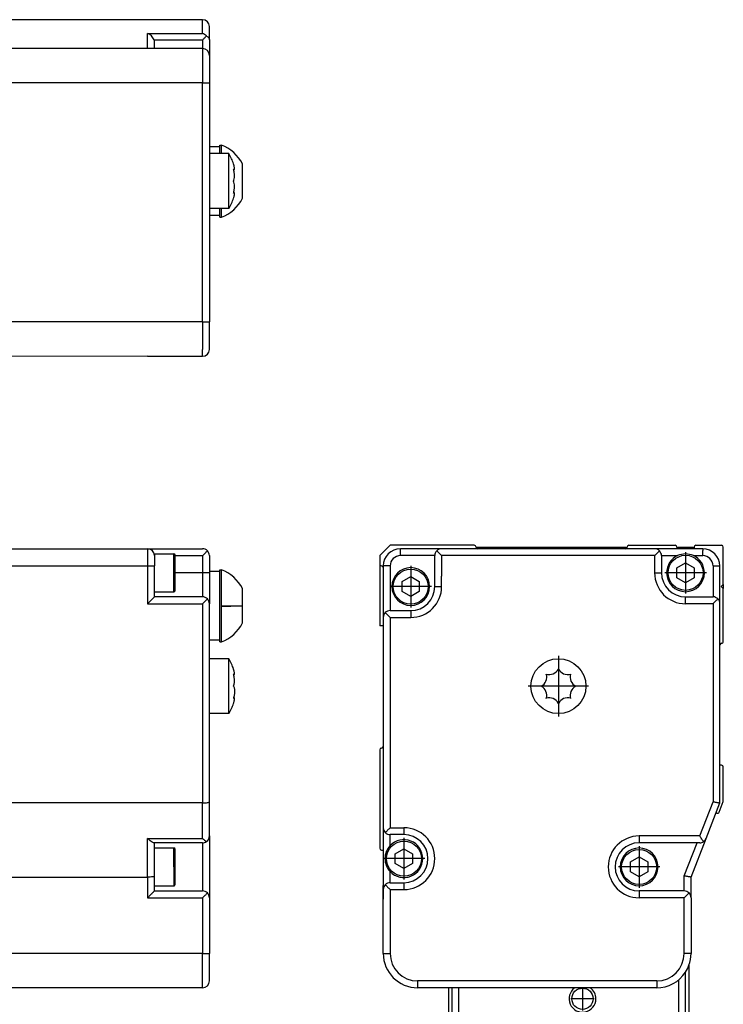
# Model space of a CAD drawing. Header units: inches. Extents: x -235 to 4616, y -109 to 485.
# Tile 30 of 30: x 4513 to 4616, y 188 to 332. Entities that reach past the tile are written whole.
import ezdxf

# ---------------------------------------------------------------- set-up
doc = ezdxf.new("R2010")
doc.units = ezdxf.units.IN
doc.linetypes.add('DOT_CENTER', pattern=[14, 12, -1, 0, -1])
doc.layers.add('1', color=7, linetype='Continuous')

# ---------------------------------------------------------------- blocks, each defined once
blk = doc.blocks.new('L-32_PERFIL__16', base_point=(796.37, 190.7))
at = {"color": 7, "linetype": 'Continuous'}
for p, q in [((4510.83, 254.6), (4531.83, 254.6)), ((4531.83, 254.6), (4531.83, 252.1)), ((4531.83, 254.6), (4539.83, 254.6)), ((4532.83, 253.85), (4532.83, 253.6)), ((4532.83, 253.85), (4535.63, 253.85)), ((4532.83, 253.6), (4532.83, 252.1)), ((4535.83, 251.1), (4535.83, 253.65)), ((4535.83, 253.6), (4539.83, 253.6)), ((4539.83, 253.6), (4539.83, 251.1)), ((4540.83, 253.6), (4540.83, 251.3)), ((4510.83, 252.1), (4531.83, 252.1)), ((4531.83, 252.1), (4531.83, 246.6)), ((4531.83, 252.1), (4532.83, 252.1)), ((4532.83, 248.35), (4532.83, 252.1)), ((4535.63, 248.35), (4535.63, 251.1)), ((4535.83, 248.55), (4535.83, 251.1)), ((4539.83, 251.1), (4535.83, 251.1)), ((4539.83, 251.1), (4539.83, 247.6)), ((4540.83, 251.3), (4540.83, 251.1)), ((4542.33, 251.3), (4540.83, 251.3)), ((4540.83, 251.1), (4540.83, 246.6)), ((4542.33, 251.3), (4542.33, 251.55)), ((4542.33, 251.55), (4542.58, 251.55)), ((4542.33, 241.3), (4542.33, 251.3)), ((4542.58, 246.3), (4542.58, 251.55)), ((4532.83, 247.6), (4532.83, 248.35)), ((4532.83, 248.35), (4535.63, 248.35)), ((4545.63, 246.3), (4545.63, 248.8)), ((4531.83, 246.6), (4539.83, 246.6)), ((4539.83, 247.6), (4532.83, 247.6)), ((4539.83, 246.6), (4539.83, 217.6)), ((4540.83, 241.3), (4540.83, 246.6)), ((4542.58, 246.3), (4545.63, 246.3)), ((4542.58, 241.05), (4542.58, 246.26)), ((4545.63, 246.28), (4545.63, 246.3)), ((4545.63, 243.8), (4545.63, 246.28)), ((4542.33, 241.3), (4540.83, 241.3)), ((4540.83, 238.6), (4540.83, 241.3)), ((4542.33, 241.05), (4542.33, 241.3)), ((4542.33, 241.05), (4542.58, 241.05)), ((4543.66, 238.6), (4540.83, 238.6)), ((4540.83, 230.6), (4540.83, 238.6)), ((4543.66, 230.6), (4543.66, 238.6)), ((4544.35, 236.3), (4544.43, 236.3)), ((4544.35, 232.9), (4544.43, 232.9)), ((4543.66, 230.6), (4540.83, 230.6)), ((4540.83, 217.79), (4540.83, 230.6)), ((4539.83, 217.6), (4510.83, 217.6)), ((4539.83, 212.44), (4539.83, 217.6)), ((4540.83, 212.8), (4540.83, 217.79)), ((4531.83, 206.8), (4531.83, 212.44)), ((4531.83, 212.44), (4539.83, 212.44)), ((4540.83, 212.8), (4540.83, 203.8)), ((4532.83, 211.8), (4532.76, 211.8)), ((4532.83, 211.05), (4532.83, 211.8)), ((4539.83, 211.8), (4532.83, 211.8)), ((4532.83, 206.99), (4532.83, 211.05)), ((4532.83, 211.05), (4535.63, 211.05)), ((4535.83, 208.3), (4535.83, 210.85)), ((4539.83, 211.8), (4539.83, 204.8)), ((4535.83, 205.75), (4535.83, 208.3)), ((4510.83, 206.8), (4531.83, 206.8)), ((4531.83, 206.8), (4531.83, 203.8)), ((4532.83, 205.55), (4532.83, 206.99)), ((4532.83, 204.8), (4532.83, 205.55)), ((4532.83, 205.55), (4535.63, 205.55)), ((4531.83, 203.8), (4539.83, 203.8)), ((4532.83, 204.8), (4539.83, 204.8)), ((4539.83, 203.8), (4539.83, 195.7)), ((4540.83, 203.8), (4540.83, 195.7)), ((4539.83, 195.7), (4489.43, 195.7)), ((4539.83, 195.7), (4540.83, 195.7)), ((4540.83, 191.7), (4540.83, 195.7)), ((4539.83, 190.7), (4489.43, 190.7))]:
    blk.add_line(p, q, dxfattribs=at)
for centre, radius, start, end in [((4531.83, 253.6), 1, 0, 90), ((4535.63, 253.65), 0.2, 0, 90), ((4539.83, 253.6), 1, 45, 90), ((4539.83, 253.6), 1, 360, 45), ((4540.61, 246.3), 5.61, 26.4789, 69.443), ((4535.63, 248.55), 0.2, 270, 0), ((4539.83, 246.6), 1, 45, 90), ((4539.83, 246.6), 1, 0, 45), ((4540.61, 246.3), 5.61, 290.557, 333.5211), ((4536.73, 234.6), 8, 18.21, 30), ((4536.73, 234.6), 8, 330, 341.79), ((4543.18, 215.95), 4.86, 226.3464, 234.9572), ((4539.83, 212.8), 1, 304.3747, 360), ((4535.63, 210.85), 0.2, 0, 90), ((4539.83, 212.8), 1, 270, 304.3747), ((4535.63, 205.74), 0.197, 269.0006, 0.9994), ((4539.83, 203.8), 1, 45, 90), ((4539.83, 203.8), 1, 0, 45), ((4539.83, 191.7), 1, 270, 0)]:
    blk.add_arc(centre, radius, start, end, dxfattribs=at)
for points, knots in [([(4535.63, 251.1), (4535.63, 251.27), (4535.63, 251.61), (4535.63, 252.11), (4535.63, 252.59), (4535.63, 253.02), (4535.63, 253.36), (4535.63, 253.6), (4535.63, 253.75), (4535.63, 253.82), (4535.63, 253.85)], [0, 0, 0, 0, 0.515255, 1.01226, 1.509776, 1.944544, 2.29763, 2.55, 2.652594, 2.75, 2.75, 2.75, 2.75]), ([(4539.83, 253.6), (4539.95, 253.72), (4540.19, 253.96), (4540.42, 254.19), (4540.53, 254.31)], [0, 0, 0, 0, 0.523121, 1, 1, 1, 1]), ([(4540.83, 251.1), (4540.82, 251.1), (4540.79, 251.1), (4540.74, 251.1), (4540.65, 251.1), (4540.52, 251.1), (4540.37, 251.1), (4540.2, 251.1), (4540.01, 251.1), (4539.89, 251.1), (4539.83, 251.1)], [0, 0, 0, 0, 0.035106, 0.070212, 0.164184, 0.292893, 0.450991, 0.631905, 0.812634, 1, 1, 1, 1]), ([(4531.83, 246.6), (4531.88, 246.65), (4531.99, 246.76), (4532.16, 246.93), (4532.31, 247.09), (4532.45, 247.22), (4532.58, 247.35), (4532.68, 247.45), (4532.77, 247.54), (4532.81, 247.58), (4532.83, 247.6)], [0, 0, 0, 0, 0.236399, 0.468857, 0.693274, 0.905549, 1.023906, 1.262263, 1.338239, 1.414215, 1.414215, 1.414215, 1.414215]), ([(4539.83, 246.6), (4539.95, 246.72), (4540.19, 246.96), (4540.42, 247.19), (4540.53, 247.31)], [0, 0, 0, 0, 0.523121, 1, 1, 1, 1]), ([(4542.58, 246.3), (4542.58, 246.3), (4542.58, 246.3), (4542.58, 246.29), (4542.58, 246.29), (4542.58, 246.28), (4542.58, 246.28), (4542.58, 246.27), (4542.58, 246.27), (4542.58, 246.26), (4542.58, 246.26)], [0, 0, 0, 0, 0.00128171, 0.01025368, 0.01153539, 0.02050734, 0.02178904, 0.03076093, 0.03204261, 0.04101437, 0.04101437, 0.04101437, 0.04101437]), ([(4542.58, 246.26), (4543.17, 246.26), (4544.19, 246.27), (4545.21, 246.28), (4545.63, 246.28)], [0, 0, 0, 0, 1.78584, 3.050087, 3.050087, 3.050087, 3.050087]), ([(4544.43, 236.3), (4544.45, 236.31), (4544.49, 236.33), (4544.48, 236.45), (4544.47, 236.6), (4544.41, 236.83), (4544.36, 237), (4544.33, 237.1)], [0, 0, 0, 0, 0.0482128, 0.134226, 0.3004487, 0.5367905, 0.8380713, 0.8380713, 0.8380713, 0.8380713]), ([(4544.43, 236.3), (4544.42, 236.3), (4544.37, 236.32), (4544.35, 236.35), (4544.33, 236.37)], [0, 0, 0, 0, 0.0480552, 0.1256257, 0.1256257, 0.1256257, 0.1256257]), ([(4544.33, 234.6), (4544.37, 234.7), (4544.47, 234.94), (4544.49, 235.37), (4544.46, 235.86), (4544.37, 236.19), (4544.33, 236.37)], [0, 0, 0, 0, 0.341208, 0.774439, 1.273913, 1.804593, 1.804593, 1.804593, 1.804593]), ([(4544.33, 234.6), (4544.36, 234.53), (4544.43, 234.41), (4544.46, 234.21), (4544.48, 234.03), (4544.48, 233.84), (4544.48, 233.65), (4544.46, 233.44), (4544.42, 233.18), (4544.37, 233), (4544.35, 232.9)], [0, 0, 0, 0, 0.225059, 0.416595, 0.59646, 0.7765, 0.965454, 1.179498, 1.413626, 1.738328, 1.738328, 1.738328, 1.738328]), ([(4544.43, 232.9), (4544.42, 232.9), (4544.38, 232.89), (4544.35, 232.85), (4544.33, 232.83)], [0, 0, 0, 0, 0.0392211, 0.1281698, 0.1281698, 0.1281698, 0.1281698]), ([(4544.33, 232.1), (4544.35, 232.16), (4544.38, 232.27), (4544.42, 232.41), (4544.45, 232.53), (4544.47, 232.63), (4544.48, 232.73), (4544.5, 232.84), (4544.45, 232.88), (4544.43, 232.9)], [0, 0, 0, 0, 0.2026884, 0.3428272, 0.4437705, 0.5487357, 0.6510544, 0.775244, 0.835168, 0.835168, 0.835168, 0.835168]), ([(4544.35, 232.9), (4544.34, 232.89), (4544.34, 232.86), (4544.33, 232.84), (4544.33, 232.83)], [0, 0, 0, 0, 0.03406356, 0.06939318, 0.06939318, 0.06939318, 0.06939318]), ([(4539.83, 217.6), (4539.96, 217.6), (4540.2, 217.6), (4540.5, 217.65), (4540.73, 217.68), (4540.8, 217.76), (4540.83, 217.79)], [0, 0, 0, 0, 0.386621, 0.712904, 0.935163, 1.03894, 1.03894, 1.03894, 1.03894]), ([(4532.76, 211.8), (4532.7, 211.81), (4532.56, 211.85), (4532.33, 212.01), (4532.08, 212.2), (4531.91, 212.36), (4531.83, 212.44)], [0, 0, 0, 0, 0.177392, 0.455207, 0.796134, 1.140149, 1.140149, 1.140149, 1.140149]), ([(4535.63, 208.3), (4535.63, 208.47), (4535.63, 208.81), (4535.63, 209.31), (4535.63, 209.79), (4535.63, 210.22), (4535.63, 210.56), (4535.63, 210.8), (4535.63, 210.95), (4535.63, 211.02), (4535.63, 211.05)], [0, 0, 0, 0, 0.515255, 1.01226, 1.509776, 1.944544, 2.29763, 2.55, 2.652594, 2.75, 2.75, 2.75, 2.75]), ([(4535.63, 208.3), (4535.63, 208.13), (4535.63, 207.79), (4535.63, 207.29), (4535.63, 206.81), (4535.63, 206.38), (4535.63, 206.03), (4535.63, 205.8), (4535.63, 205.64), (4535.63, 205.58), (4535.63, 205.55)], [0, 0, 0, 0, 0.515255, 1.01226, 1.509776, 1.944544, 2.298494, 2.556918, 2.653459, 2.75, 2.75, 2.75, 2.75]), ([(4532.83, 206.99), (4532.8, 206.96), (4532.73, 206.88), (4532.5, 206.85), (4532.2, 206.8), (4531.96, 206.8), (4531.83, 206.8)], [0, 0, 0, 0, 0.103743, 0.325918, 0.652242, 1.038942, 1.038942, 1.038942, 1.038942]), ([(4531.83, 203.8), (4531.88, 203.85), (4531.99, 203.96), (4532.16, 204.13), (4532.31, 204.29), (4532.45, 204.42), (4532.58, 204.55), (4532.68, 204.65), (4532.77, 204.74), (4532.81, 204.78), (4532.83, 204.8)], [0, 0, 0, 0, 0.236399, 0.468857, 0.693274, 0.905549, 1.023906, 1.262263, 1.338239, 1.414215, 1.414215, 1.414215, 1.414215]), ([(4539.83, 203.8), (4539.95, 203.92), (4540.19, 204.16), (4540.42, 204.39), (4540.53, 204.51)], [0, 0, 0, 0, 0.523121, 1, 1, 1, 1]), ([(4539.83, 190.7), (4539.83, 190.76), (4539.83, 190.87), (4539.83, 191.15), (4539.83, 191.58), (4539.83, 192.21), (4539.83, 192.99), (4539.83, 193.86), (4539.83, 194.77), (4539.83, 195.39), (4539.83, 195.7)], [0, 0, 0, 0, 0.175529, 0.351058, 0.820919, 1.464466, 2.254953, 3.159526, 4.063172, 5, 5, 5, 5])]:
    blk.add_open_spline(points, degree=3, knots=knots, dxfattribs=at)
blk = doc.blocks.new('L-32__19', base_point=(796.37, 168.65))
blk.add_blockref('L-32_PERFIL__16', (796.37, 190.7))
blk = doc.blocks.new('A2', base_point=(1171, 212))
blk.add_blockref('L-32__19', (796.37, 168.65))
blk = doc.blocks.new('L-32_CABEZA_1__26', base_point=(4575.63, 169.15))
at = {"color": 7, "linetype": 'Continuous'}
for p, q in [((4610.63, 193.98), (4610.63, 187.35)), ((4610.13, 183.5), (4610.13, 192.98)), ((4575.63, 190.7), (4575.63, 187.35)), ((4576.13, 190.7), (4576.13, 183.5)), ((4577.13, 183.5), (4577.13, 190.7)), ((4609.13, 191.85), (4609.13, 183.5)), ((4575.63, 187.35), (4575.63, 187.1)), ((4575.63, 187.1), (4575.63, 178.7)), ((4610.63, 187.35), (4610.63, 187.1)), ((4610.63, 187.1), (4610.63, 178.7)), ((4576.13, 183.5), (4576.13, 183.25)), ((4610.13, 183.25), (4610.13, 183.5)), ((4575.88, 183), (4575.88, 183.25)), ((4575.88, 182.75), (4575.88, 183)), ((4575.88, 178.7), (4575.88, 182.75)), ((4576.88, 183.25), (4576.88, 169.4)), ((4609.38, 169.4), (4609.38, 183.25)), ((4610.38, 183.25), (4610.38, 183)), ((4610.38, 183), (4610.38, 182.75)), ((4610.38, 182.75), (4610.38, 178.7)), ((4575.88, 178.45), (4575.88, 178.7)), ((4575.88, 169.8), (4575.88, 178.45)), ((4610.38, 178.7), (4610.38, 178.45)), ((4610.38, 178.45), (4610.38, 169.8)), ((4575.88, 169.55), (4575.88, 169.8)), ((4575.88, 169.4), (4575.88, 169.55)), ((4582.28, 169.15), (4582.8, 169.15)), ((4582.8, 169.15), (4583.98, 169.15)), ((4583.98, 169.15), (4585.28, 169.15)), ((4585.28, 169.15), (4588.28, 169.15)), ((4588.28, 169.15), (4589.98, 169.15)), ((4596.28, 169.15), (4597.98, 169.15)), ((4597.98, 169.15), (4599.28, 169.15)), ((4599.28, 169.15), (4602.28, 169.15)), ((4602.28, 169.15), (4603.46, 169.15)), ((4603.46, 169.15), (4603.98, 169.15)), ((4610.38, 169.8), (4610.38, 169.55)), ((4610.38, 169.55), (4610.38, 169.4))]:
    blk.add_line(p, q, dxfattribs=at)
blk = doc.blocks.new('L-32_CABEZA__27', base_point=(4575.63, 168.65))
at = {"color": 7, "linetype": 'Continuous'}
for p, q in [((4610.63, 193.98), (4610.63, 187.35)), ((4610.13, 183.5), (4610.13, 192.98)), ((4575.63, 190.7), (4575.63, 187.35)), ((4576.13, 190.7), (4576.13, 183.5)), ((4577.13, 183.5), (4577.13, 190.7)), ((4609.13, 191.85), (4609.13, 183.5)), ((4575.63, 187.35), (4575.63, 187.1)), ((4575.63, 187.1), (4575.63, 178.7)), ((4610.63, 187.35), (4610.63, 187.1)), ((4610.63, 187.1), (4610.63, 178.7)), ((4576.13, 183.5), (4576.13, 183.25)), ((4577.13, 183.25), (4577.13, 183.5)), ((4609.13, 183.5), (4609.13, 183.25)), ((4610.13, 183.25), (4610.13, 183.5)), ((4575.88, 183), (4575.88, 183.25)), ((4575.88, 183.25), (4576.13, 183.25)), ((4575.88, 182.75), (4575.88, 183)), ((4575.88, 178.7), (4575.88, 182.75)), ((4576.13, 183.25), (4576.88, 183.25)), ((4576.88, 183.25), (4576.88, 169.4)), ((4576.88, 183.25), (4577.13, 183.25)), ((4577.13, 183.25), (4609.13, 183.25)), ((4609.13, 183.25), (4609.38, 183.25)), ((4609.38, 169.4), (4609.38, 183.25)), ((4609.38, 183.25), (4610.13, 183.25)), ((4610.13, 183.25), (4610.38, 183.25)), ((4610.38, 183.25), (4610.38, 183)), ((4610.38, 183), (4610.38, 182.75)), ((4610.38, 182.75), (4610.38, 178.7)), ((4575.63, 178.7), (4575.63, 178.45)), ((4575.88, 178.45), (4575.63, 178.45)), ((4575.88, 178.45), (4575.88, 178.7)), ((4575.88, 169.8), (4575.88, 178.45)), ((4610.38, 178.7), (4610.38, 178.45)), ((4610.38, 178.45), (4610.38, 169.8)), ((4610.63, 178.45), (4610.38, 178.45)), ((4610.63, 178.7), (4610.63, 178.45)), ((4575.88, 169.55), (4575.88, 169.8)), ((4575.88, 169.4), (4575.88, 169.55)), ((4575.88, 169.15), (4575.88, 169.4)), ((4576.38, 168.65), (4575.88, 169.15)), ((4576.38, 168.65), (4576.88, 169.15)), ((4576.88, 169.4), (4576.88, 169.15)), ((4576.88, 169.15), (4582.28, 169.15)), ((4582.28, 169.15), (4582.8, 169.15)), ((4582.8, 169.15), (4583.98, 169.15)), ((4583.98, 169.15), (4585.28, 169.15)), ((4585.28, 169.15), (4588.28, 169.15)), ((4588.28, 169.15), (4589.98, 169.15)), ((4589.98, 169.15), (4596.28, 169.15)), ((4596.28, 169.15), (4597.98, 169.15)), ((4597.98, 169.15), (4599.28, 169.15)), ((4599.28, 169.15), (4602.28, 169.15)), ((4602.28, 169.15), (4603.46, 169.15)), ((4603.46, 169.15), (4603.98, 169.15)), ((4603.98, 169.15), (4609.38, 169.15)), ((4609.38, 169.15), (4609.38, 169.4)), ((4609.38, 169.15), (4609.88, 168.65)), ((4609.88, 168.65), (4610.38, 169.15)), ((4610.38, 169.8), (4610.38, 169.55)), ((4610.38, 169.55), (4610.38, 169.4)), ((4610.38, 169.4), (4610.38, 169.15)), ((4609.88, 168.65), (4576.38, 168.65))]:
    blk.add_line(p, q, dxfattribs=at)
blk.add_circle((4595.13, 189.1), 1.55, dxfattribs=at)
for start, end in [(125.0636, 360), (360, 54.9364)]:
    blk.add_arc((4595.13, 189.1), 1.95, start, end, dxfattribs=at)
at = {"layer": '1', "color": 2, "linetype": 'DOT_CENTER'}
for p, q in [((4595.13, 190.81), (4595.13, 187.4)), ((4596.84, 189.1), (4593.43, 189.1))]:
    blk.add_line(p, q, dxfattribs=at)
blk = doc.blocks.new('L-32_PERFIL__28', base_point=(4565.63, 190.7))
at = {"color": 7, "linetype": 'Continuous'}
for p, q in [((4567.13, 255.1), (4565.63, 253.6)), ((4579.38, 255.1), (4567.13, 255.1)), ((4601.88, 255.1), (4608.63, 255.1)), ((4611.63, 255.1), (4615.38, 255.1)), ((4574.63, 254.6), (4568.63, 254.6)), ((4579.88, 254.6), (4574.63, 254.6)), ((4601.63, 254.8), (4579.64, 254.8)), ((4601.38, 254.6), (4579.88, 254.6)), ((4605.63, 254.6), (4601.38, 254.6)), ((4612.63, 254.6), (4605.63, 254.6)), ((4608.88, 254.85), (4608.88, 254.8)), ((4608.88, 254.8), (4608.88, 254.6)), ((4611.38, 254.8), (4608.88, 254.8)), ((4611.38, 254.85), (4611.38, 254.8)), ((4611.38, 254.8), (4611.38, 254.6)), ((4612.63, 254.6), (4612.63, 254.35)), ((4612.63, 253.6), (4612.63, 254.35)), ((4615.63, 249.4), (4615.63, 254.85)), ((4565.63, 253.6), (4565.63, 252.35)), ((4565.63, 252.35), (4565.63, 243.4)), ((4573.63, 253.6), (4568.63, 253.6)), ((4573.63, 249.1), (4573.63, 253.6)), ((4574.63, 253.6), (4574.63, 250.6)), ((4605.63, 253.6), (4574.63, 253.6)), ((4605.63, 253.6), (4605.63, 251.1)), ((4606.63, 253.6), (4608.99, 253.6)), ((4606.63, 253.6), (4606.64, 253.56)), ((4606.64, 253.56), (4606.63, 251.1)), ((4608.88, 251.82), (4610.13, 252.54)), ((4610.13, 252.54), (4611.38, 251.82)), ((4611.28, 253.6), (4612.63, 253.6)), ((4566.13, 252.1), (4566.13, 251.85)), ((4566.13, 251.85), (4566.13, 250.6)), ((4567.13, 252.1), (4567.13, 245.6)), ((4608.88, 251.7), (4608.88, 251.82)), ((4608.88, 250.38), (4608.88, 251.7)), ((4611.38, 251.82), (4611.38, 250.38)), ((4614.13, 252.1), (4614.13, 250.1)), ((4615.13, 246.6), (4615.13, 252.1)), ((4566.13, 250.6), (4566.13, 247.6)), ((4568.88, 249.82), (4570.13, 250.54)), ((4568.88, 248.38), (4568.88, 249.82)), ((4570.13, 250.54), (4571.38, 249.82)), ((4571.38, 249.82), (4571.38, 248.38)), ((4574.63, 249.1), (4574.63, 250.6)), ((4610.13, 249.66), (4608.88, 250.38)), ((4611.38, 250.38), (4610.13, 249.66)), ((4614.13, 250.1), (4614.13, 247.6)), ((4615.33, 249.1), (4615.63, 249.4)), ((4615.63, 249.4), (4615.63, 248.8)), ((4570.13, 247.66), (4568.88, 248.38)), ((4571.38, 248.38), (4570.13, 247.66)), ((4573.63, 249.1), (4574.53, 249.1)), ((4574.53, 249.1), (4574.63, 249.1)), ((4615.33, 249.1), (4615.63, 248.8)), ((4615.63, 241.1), (4615.63, 248.8)), ((4566.13, 247.6), (4566.13, 244.6)), ((4610.13, 246.6), (4610.13, 247.6)), ((4610.13, 247.6), (4614.13, 247.6)), ((4614.13, 246.6), (4610.13, 246.6)), ((4614.13, 246.6), (4614.13, 242.1)), ((4615.13, 240.6), (4615.13, 246.6)), ((4567.13, 245.6), (4570.13, 245.6)), ((4570.13, 245.6), (4570.13, 244.6)), ((4566.13, 244.6), (4566.13, 243.4)), ((4567.13, 244.6), (4567.13, 214)), ((4567.13, 244.6), (4570.13, 244.6)), ((4566.13, 243.4), (4565.63, 243.4)), ((4566.13, 243.4), (4566.13, 242.6)), ((4566.13, 242.6), (4566.13, 225.85)), ((4614.13, 242.1), (4614.13, 217.79)), ((4615.13, 223.1), (4615.13, 240.6)), ((4565.63, 225.35), (4565.63, 211)), ((4566.13, 225.85), (4566.13, 214)), ((4615.38, 223.1), (4615.13, 223.1)), ((4615.13, 217.6), (4615.13, 223.1)), ((4615.63, 217.9), (4615.63, 222.85)), ((4612.19, 212.8), (4614.13, 217.79)), ((4613.13, 212.44), (4615.13, 217.6)), ((4615.01, 216.26), (4615.61, 217.81)), ((4566.13, 214), (4566.13, 210.75)), ((4567.13, 214), (4569.13, 214)), ((4569.13, 214), (4569.13, 213)), ((4567.13, 211.38), (4567.13, 213)), ((4569.13, 213), (4567.13, 213)), ((4612.19, 212.8), (4603.38, 212.8)), ((4610.93, 206.8), (4613.13, 212.44)), ((4565.88, 210.75), (4566.13, 210.75)), ((4566.13, 210.75), (4566.13, 205.6)), ((4567.88, 210.22), (4569.13, 210.94)), ((4569.13, 210.94), (4570.38, 210.22)), ((4611.81, 211.8), (4603.38, 211.8)), ((4609.93, 206.99), (4611.81, 211.8)), ((4612.19, 211.8), (4611.81, 211.8)), ((4567.88, 208.77), (4567.88, 210.22)), ((4570.38, 210.22), (4570.38, 208.77)), ((4602.13, 209.02), (4603.38, 209.74)), ((4603.38, 209.74), (4604.63, 209.02)), ((4569.13, 208.05), (4567.88, 208.77)), ((4570.38, 208.77), (4569.13, 208.05)), ((4602.13, 207.58), (4602.13, 209.02)), ((4604.63, 209.02), (4604.63, 207.58)), ((4567.13, 206), (4567.13, 207.61)), ((4603.38, 206.86), (4602.13, 207.58)), ((4604.63, 207.58), (4603.38, 206.86)), ((4609.93, 204.8), (4609.93, 206.99)), ((4610.93, 203.8), (4610.93, 206.8)), ((4566.1, 203.62), (4566.1, 205.6)), ((4566.1, 205.6), (4566.13, 205.6)), ((4566.13, 205.6), (4566.13, 205)), ((4566.13, 205), (4566.13, 203.62)), ((4567.13, 206), (4569.13, 206)), ((4567.13, 205), (4567.13, 195.7)), ((4567.13, 205), (4569.13, 205)), ((4569.13, 206), (4569.13, 205)), ((4566.13, 203.62), (4566.1, 203.62)), ((4566.13, 203.62), (4566.13, 203.6)), ((4566.13, 195.7), (4566.13, 203.6)), ((4609.93, 204.8), (4603.38, 204.8)), ((4609.93, 203.8), (4603.38, 203.8)), ((4609.93, 195.7), (4609.93, 203.8)), ((4610.93, 203.8), (4610.93, 195.7)), ((4605.93, 191.7), (4571.13, 191.7)), ((4575.63, 190.7), (4571.13, 190.7)), ((4576.13, 190.7), (4575.63, 190.7)), ((4605.93, 190.7), (4576.13, 190.7))]:
    blk.add_line(p, q, dxfattribs=at)
for centre, radius in [((4610.13, 251.1), 2.55), ((4570.13, 249.1), 2.55), ((4591.63, 234.6), 4), ((4569.13, 209.5), 2.55), ((4603.38, 208.3), 2.55)]:
    blk.add_circle(centre, radius, dxfattribs=at)
for centre, radius, start, end in [((4579.38, 254.85), 0.25, 0, 90), ((4601.88, 254.85), 0.25, 90, 180), ((4608.63, 254.85), 0.25, 360, 90), ((4611.63, 254.85), 0.25, 90, 180), ((4615.38, 254.85), 0.25, 0, 90), ((4568.63, 252.1), 2.5, 90.0049, 179.9679), ((4574.63, 253.6), 1, 135, 180), ((4574.63, 253.6), 1, 90, 135), ((4579.88, 254.85), 0.25, 180, 192.2282), ((4579.88, 254.85), 0.25, 192.2282, 270), ((4601.38, 254.85), 0.25, 270, 360), ((4605.63, 253.6), 1, 45, 90), ((4605.63, 253.6), 1, 0, 45), ((4610.13, 251.1), 2.75, 65.38, 114.62), ((4612.63, 252.1), 2.5, 360, 90), ((4565.88, 252.35), 0.25, 180, 270), ((4568.63, 252.1), 1.5, 90.0309, 179.9691), ((4610.13, 251.1), 2.75, 114.62, 180), ((4610.13, 251.1), 2.75, 0, 65.38), ((4612.63, 252.1), 1.5, 0, 90), ((4565.88, 251.85), 0.25, 0, 90), ((4570.13, 249.1), 2.75, 0, 180), ((4610.13, 251.1), 4.5, 180, 270), ((4610.13, 251.1), 3.5, 180, 270), ((4610.13, 251.1), 2.75, 180, 0), ((4570.13, 249.1), 2.75, 180, 0), ((4570.13, 249.1), 4.5, 270, 0), ((4570.13, 249.1), 3.5, 270, 0), ((4614.13, 246.6), 1, 45, 90), ((4614.13, 246.6), 1, 0, 45), ((4567.13, 244.6), 1, 135, 180), ((4567.13, 244.6), 1, 90, 135), ((4615.38, 240.6), 0.25, 90, 180), ((4615.38, 241.1), 0.25, 270, 0.0001), ((4590.31, 237.8), 1.5, 252.8716, 332.1284), ((4592.96, 237.8), 1.5, 207.8716, 287.1284), ((4588.43, 235.92), 1.5, 297.8716, 17.1284), ((4594.84, 235.92), 1.5, 162.8716, 242.1284), ((4588.43, 233.27), 1.5, 342.8716, 62.1284), ((4594.84, 233.27), 1.5, 117.8716, 197.1284), ((4590.31, 231.4), 1.5, 27.8716, 107.1284), ((4592.96, 231.4), 1.5, 72.8716, 152.1284), ((4565.88, 225.35), 0.25, 90, 180), ((4565.88, 225.85), 0.25, 270, 0), ((4615.38, 222.85), 0.25, 0, 90), ((4615.38, 217.9), 0.25, 338.6933, 0), ((4614.59, 215.88), 0.25, 68.3115, 96.4417), ((4614.78, 216.35), 0.25, 248.3115, 338.6933), ((4567.13, 214), 1, 180, 225), ((4569.13, 209.5), 4.5, 270, 90), ((4567.13, 214), 1, 225, 270), ((4569.13, 209.5), 2.75, 0, 136.6582), ((4569.13, 209.5), 3.5, 270, 90), ((4603.38, 208.3), 4.5, 90, 270), ((4612.19, 212.8), 1, 304.3747, 338.7495), ((4565.88, 211), 0.25, 180, 270), ((4569.13, 209.5), 2.75, 136.6582, 180), ((4603.38, 208.3), 3.5, 90, 270), ((4603.38, 208.3), 2.75, 0, 180), ((4612.19, 212.8), 1, 270, 304.3747), ((4569.13, 209.5), 2.75, 180, 223.3418), ((4569.13, 209.5), 2.75, 223.3418, 0), ((4603.38, 208.3), 2.75, 180, 0), ((4567.13, 205), 1, 135, 180), ((4567.13, 205), 1, 90, 135), ((4609.93, 203.8), 1, 45, 90), ((4609.93, 203.8), 1, 0, 45), ((4571.13, 195.7), 5, 180, 270), ((4571.13, 195.7), 4, 180, 270), ((4605.93, 195.7), 4, 270, 0), ((4605.93, 195.7), 5, 339.9322, 360), ((4605.93, 195.7), 5, 327.0649, 339.9322), ((4605.93, 195.7), 5, 270, 327.0649)]:
    blk.add_arc(centre, radius, start, end, dxfattribs=at)
for points, knots in [([(4568.63, 253.6), (4568.63, 253.66), (4568.63, 253.78), (4568.63, 253.97), (4568.63, 254.14), (4568.63, 254.3), (4568.63, 254.42), (4568.63, 254.51), (4568.63, 254.56), (4568.63, 254.59), (4568.63, 254.6)], [0, 0, 0, 0, 0.1873655, 0.3680947, 0.5490094, 0.7071068, 0.8358161, 0.9297883, 0.9648942, 1, 1, 1, 1]), ([(4574.63, 253.6), (4574.51, 253.72), (4574.27, 253.96), (4574.04, 254.19), (4573.93, 254.31)], [0, 0, 0, 0, 0.523121, 1, 1, 1, 1]), ([(4606.34, 254.31), (4606.23, 254.19), (4605.99, 253.96), (4605.76, 253.72), (4605.63, 253.6)], [0, 0, 0, 0, 0.476879, 1, 1, 1, 1]), ([(4567.13, 252.1), (4567.07, 252.1), (4566.95, 252.1), (4566.77, 252.1), (4566.59, 252.1), (4566.44, 252.1), (4566.31, 252.1), (4566.22, 252.1), (4566.17, 252.1), (4566.14, 252.1), (4566.13, 252.1)], [0, 0, 0, 0, 0.187366, 0.368095, 0.549009, 0.707107, 0.835816, 0.929788, 0.965043, 1.001188, 1.001188, 1.001188, 1.001188]), ([(4605.63, 251.1), (4605.7, 251.1), (4605.82, 251.1), (4606, 251.1), (4606.18, 251.1), (4606.33, 251.1), (4606.46, 251.1), (4606.54, 251.1), (4606.6, 251.1), (4606.62, 251.1), (4606.63, 251.1)], [0, 0, 0, 0, 0.187366, 0.368095, 0.549009, 0.707107, 0.835816, 0.929788, 0.964894, 1, 1, 1, 1]), ([(4614.13, 252.1), (4614.2, 252.1), (4614.32, 252.1), (4614.5, 252.1), (4614.68, 252.1), (4614.83, 252.1), (4614.96, 252.1), (4615.04, 252.1), (4615.1, 252.1), (4615.12, 252.1), (4615.13, 252.1)], [0, 0, 0, 0, 0.187366, 0.368095, 0.549009, 0.707107, 0.835816, 0.929788, 0.964894, 1, 1, 1, 1]), ([(4614.84, 247.31), (4614.73, 247.19), (4614.49, 246.96), (4614.26, 246.72), (4614.13, 246.6)], [0, 0, 0, 0, 0.476879, 1, 1, 1, 1]), ([(4566.43, 245.31), (4566.54, 245.19), (4566.77, 244.96), (4567.01, 244.72), (4567.13, 244.6)], [0, 0, 0, 0, 0.476879, 1, 1, 1, 1]), ([(4614.13, 217.79), (4614.2, 217.77), (4614.33, 217.75), (4614.51, 217.72), (4614.68, 217.69), (4614.82, 217.66), (4614.94, 217.64), (4615.02, 217.62), (4615.09, 217.61), (4615.12, 217.6), (4615.13, 217.6)], [0, 0, 0, 0, 0.196972, 0.386249, 0.561235, 0.715332, 0.802831, 0.937119, 0.977285, 1.017452, 1.017452, 1.017452, 1.017452]), ([(4567.13, 214), (4567.01, 213.87), (4566.77, 213.64), (4566.54, 213.4), (4566.43, 213.29)], [0, 0, 0, 0, 0.523121, 1, 1, 1, 1]), ([(4603.38, 212.8), (4603.38, 212.74), (4603.38, 212.61), (4603.38, 212.43), (4603.38, 212.26), (4603.38, 212.1), (4603.38, 211.97), (4603.38, 211.89), (4603.38, 211.83), (4603.38, 211.81), (4603.38, 211.8)], [0, 0, 0, 0, 0.187366, 0.368095, 0.549009, 0.707107, 0.835816, 0.929788, 0.964894, 1, 1, 1, 1]), ([(4612.76, 211.97), (4612.67, 212.1), (4612.49, 212.37), (4612.3, 212.65), (4612.19, 212.8)], [0, 0, 0, 0, 0.4506699, 1, 1, 1, 1]), ([(4610.93, 206.8), (4610.92, 206.8), (4610.89, 206.81), (4610.82, 206.82), (4610.74, 206.84), (4610.62, 206.86), (4610.48, 206.89), (4610.31, 206.92), (4610.13, 206.95), (4610, 206.97), (4609.93, 206.99)], [0, 0, 0, 0, 0.040166, 0.080333, 0.214666, 0.30212, 0.456217, 0.631203, 0.82048, 1.017452, 1.017452, 1.017452, 1.017452]), ([(4566.43, 205.7), (4566.54, 205.59), (4566.77, 205.35), (4567.01, 205.12), (4567.13, 205)], [0, 0, 0, 0, 0.476879, 1, 1, 1, 1]), ([(4603.38, 204.8), (4603.38, 204.79), (4603.38, 204.76), (4603.38, 204.71), (4603.38, 204.62), (4603.38, 204.5), (4603.38, 204.34), (4603.38, 204.17), (4603.38, 203.98), (4603.38, 203.86), (4603.38, 203.8)], [0, 0, 0, 0, 0.035106, 0.070212, 0.164184, 0.292893, 0.450991, 0.631905, 0.812634, 1, 1, 1, 1]), ([(4609.93, 203.8), (4610.06, 203.92), (4610.29, 204.16), (4610.53, 204.39), (4610.64, 204.51)], [0, 0, 0, 0, 0.523121, 1, 1, 1, 1]), ([(4566.13, 195.7), (4566.15, 195.7), (4566.17, 195.7), (4566.22, 195.7), (4566.31, 195.7), (4566.44, 195.7), (4566.59, 195.7), (4566.77, 195.7), (4566.95, 195.7), (4567.07, 195.7), (4567.13, 195.7)], [0, 0, 0, 0, 0.035106, 0.070212, 0.164184, 0.292893, 0.450991, 0.631905, 0.812634, 1, 1, 1, 1]), ([(4610.93, 195.7), (4610.92, 195.7), (4610.9, 195.7), (4610.84, 195.7), (4610.76, 195.7), (4610.63, 195.7), (4610.48, 195.7), (4610.3, 195.7), (4610.12, 195.7), (4610, 195.7), (4609.93, 195.7)], [0, 0, 0, 0, 0.035106, 0.070212, 0.164184, 0.292893, 0.450991, 0.631905, 0.812634, 1, 1, 1, 1]), ([(4571.13, 191.7), (4571.13, 191.64), (4571.13, 191.51), (4571.13, 191.33), (4571.13, 191.16), (4571.13, 191), (4571.13, 190.87), (4571.13, 190.79), (4571.13, 190.73), (4571.13, 190.71), (4571.13, 190.7)], [0, 0, 0, 0, 0.187366, 0.368095, 0.549009, 0.707107, 0.835816, 0.929788, 0.964894, 1, 1, 1, 1]), ([(4605.93, 191.7), (4605.93, 191.64), (4605.93, 191.51), (4605.93, 191.33), (4605.93, 191.16), (4605.93, 191), (4605.93, 190.87), (4605.93, 190.79), (4605.93, 190.73), (4605.93, 190.71), (4605.93, 190.7)], [0, 0, 0, 0, 0.187366, 0.368095, 0.549009, 0.707107, 0.835816, 0.929788, 0.964894, 1, 1, 1, 1])]:
    blk.add_open_spline(points, degree=3, knots=knots, dxfattribs=at)
at = {"layer": '1', "color": 2, "linetype": 'DOT_CENTER'}
for p, q in [((4610.13, 254.12), (4610.13, 248.07)), ((4610.13, 254.12), (4610.13, 248.07)), ((4570.13, 252.12), (4570.13, 246.07)), ((4613.16, 251.1), (4607.11, 251.1)), ((4613.16, 251.1), (4607.11, 251.1)), ((4573.16, 249.1), (4567.11, 249.1)), ((4591.63, 239), (4591.63, 230.2)), ((4596.03, 234.6), (4587.23, 234.6)), ((4569.13, 212.52), (4569.13, 206.47)), ((4569.13, 212.52), (4569.13, 206.47)), ((4603.38, 211.32), (4603.38, 205.27)), ((4572.16, 209.5), (4566.11, 209.5)), ((4572.16, 209.5), (4566.11, 209.5)), ((4606.41, 208.3), (4600.36, 208.3)), ((4566.13, 195.7), (4566.13, 205))]:
    blk.add_line(p, q, dxfattribs=at)
blk = doc.blocks.new('L-32__29', base_point=(4565.63, 168.65))
for name, p in [('L-32_PERFIL__28', (4565.63, 190.7)), ('L-32_CABEZA_1__26', (4575.63, 169.15)), ('L-32_CABEZA__27', (4575.63, 168.65))]:
    blk.add_blockref(name, p)
blk = doc.blocks.new('C1', base_point=(4590.63, 212))
blk.add_blockref('L-32__29', (4565.63, 168.65))
blk = doc.blocks.new('L-32_PERFIL__36', base_point=(796.37, 282.1))
at = {"color": 7, "linetype": 'Continuous'}
for p, q in [((4539.83, 331.61), (4510.83, 331.61)), ((4539.83, 329.6), (4539.83, 331.61)), ((4540.83, 328.67), (4540.83, 330.61)), ((4531.83, 327.41), (4531.83, 329.6)), ((4531.83, 329.6), (4539.83, 329.6)), ((4532.76, 328.67), (4539.83, 328.67)), ((4532.83, 327.41), (4532.83, 328.28)), ((4539.83, 328.67), (4539.83, 327.41)), ((4540.83, 328.67), (4540.83, 326.41)), ((4531.83, 327.41), (4510.83, 327.41)), ((4539.83, 327.41), (4531.83, 327.41)), ((4539.83, 327.41), (4539.83, 322.41)), ((4540.83, 326.41), (4540.83, 322.41)), ((4539.83, 322.41), (4489.43, 322.41)), ((4539.83, 322.41), (4540.83, 322.41)), ((4539.83, 287.61), (4539.83, 322.41)), ((4540.83, 322.41), (4540.83, 313.11)), ((4542.33, 313.11), (4540.83, 313.11)), ((4540.83, 313.11), (4540.83, 312.11)), ((4542.33, 313.11), (4542.33, 313.36)), ((4542.33, 313.36), (4542.58, 313.36)), ((4542.33, 312.11), (4542.33, 313.11)), ((4542.58, 312.11), (4542.58, 313.36)), ((4543.66, 312.11), (4540.83, 312.11)), ((4540.83, 312.11), (4540.83, 304.11)), ((4543.66, 304.11), (4543.66, 312.11)), ((4544.35, 309.81), (4544.43, 309.8)), ((4545.63, 305.61), (4545.63, 310.61)), ((4544.35, 306.41), (4544.43, 306.41)), ((4540.83, 304.11), (4540.83, 303.11)), ((4543.66, 304.11), (4540.83, 304.11)), ((4542.33, 303.11), (4542.33, 304.11)), ((4542.58, 302.86), (4542.58, 304.11)), ((4542.33, 303.11), (4540.83, 303.11)), ((4540.83, 303.11), (4540.83, 287.61)), ((4542.33, 302.86), (4542.33, 303.11)), ((4542.33, 302.86), (4542.58, 302.86)), ((4539.83, 287.61), (4489.43, 287.61)), ((4539.83, 287.61), (4539.83, 283.61)), ((4540.83, 283.61), (4540.83, 287.61)), ((4531.83, 282.61), (4510.43, 282.6)), ((4531.83, 282.61), (4539.83, 282.61))]:
    blk.add_line(p, q, dxfattribs=at)
for centre, radius, start, end in [((4539.83, 330.61), 1, 360, 90), ((4531.3, 328.14), 1.55, 19.9229, 70.0771), ((4531.69, 328.28), 1.14, 359.9562, 19.8791), ((4539.28, 328.15), 1.55, 44.407, 69.4869), ((4539.83, 326.41), 1, 0, 90), ((4540.61, 308.11), 5.61, 26.4789, 69.443), ((4536.73, 308.11), 8, 18.21, 30), ((4540.61, 308.11), 5.61, 290.557, 333.5211), ((4536.73, 308.11), 8, 330, 341.79), ((4539.83, 283.61), 1, 270, 360)]:
    blk.add_arc(centre, radius, start, end, dxfattribs=at)
for points, knots in [([(4539.83, 328.67), (4539.92, 328.76), (4540.11, 328.95), (4540.3, 329.14), (4540.39, 329.23)], [0, 0, 0, 0, 0.4092138, 0.7984696, 0.7984696, 0.7984696, 0.7984696]), ([(4540.39, 329.23), (4540.52, 329.16), (4540.75, 329.03), (4540.8, 328.78), (4540.83, 328.67)], [0, 0, 0, 0, 0.4154941, 0.743563, 0.743563, 0.743563, 0.743563]), ([(4544.43, 309.8), (4544.45, 309.81), (4544.49, 309.84), (4544.48, 309.95), (4544.47, 310.11), (4544.41, 310.34), (4544.36, 310.51), (4544.33, 310.61)], [0, 0, 0, 0, 0.0491061, 0.1355308, 0.3017535, 0.5380953, 0.8393761, 0.8393761, 0.8393761, 0.8393761]), ([(4544.33, 309.87), (4544.35, 309.85), (4544.38, 309.82), (4544.42, 309.81), (4544.43, 309.8)], [0, 0, 0, 0, 0.0892346, 0.1292839, 0.1292839, 0.1292839, 0.1292839]), ([(4544.33, 308.11), (4544.37, 308.21), (4544.47, 308.45), (4544.49, 308.88), (4544.46, 309.37), (4544.37, 309.7), (4544.33, 309.87)], [0, 0, 0, 0, 0.341208, 0.774439, 1.273913, 1.804593, 1.804593, 1.804593, 1.804593]), ([(4544.33, 306.34), (4544.37, 306.51), (4544.46, 306.84), (4544.49, 307.33), (4544.47, 307.76), (4544.37, 308), (4544.33, 308.11)], [0, 0, 0, 0, 0.530838, 1.030441, 1.463504, 1.804594, 1.804594, 1.804594, 1.804594]), ([(4544.43, 306.41), (4544.42, 306.41), (4544.38, 306.39), (4544.35, 306.36), (4544.33, 306.34)], [0, 0, 0, 0, 0.040054, 0.1292924, 0.1292924, 0.1292924, 0.1292924]), ([(4544.33, 305.61), (4544.35, 305.67), (4544.38, 305.78), (4544.42, 305.92), (4544.45, 306.03), (4544.47, 306.14), (4544.48, 306.24), (4544.5, 306.35), (4544.45, 306.39), (4544.43, 306.41)], [0, 0, 0, 0, 0.2026884, 0.3428272, 0.4437705, 0.5487357, 0.6510544, 0.7756903, 0.8379109, 0.8379109, 0.8379109, 0.8379109]), ([(4539.83, 287.61), (4539.89, 287.61), (4540.01, 287.61), (4540.2, 287.61), (4540.37, 287.61), (4540.52, 287.61), (4540.65, 287.61), (4540.74, 287.61), (4540.79, 287.61), (4540.82, 287.61), (4540.83, 287.61)], [0, 0, 0, 0, 0.187366, 0.368095, 0.549009, 0.707107, 0.835816, 0.929788, 0.964894, 1, 1, 1, 1]), ([(4539.83, 282.61), (4539.83, 282.61), (4539.83, 282.63), (4539.83, 282.67), (4539.83, 282.75), (4539.83, 282.85), (4539.83, 282.99), (4539.83, 283.17), (4539.83, 283.38), (4539.83, 283.53), (4539.83, 283.61)], [0, 0, 0, 0, 0.013418, 0.055964, 0.130045, 0.236761, 0.377127, 0.551484, 0.759487, 1, 1, 1, 1])]:
    blk.add_open_spline(points, degree=3, knots=knots, dxfattribs=at)
blk = doc.blocks.new('L-32__37', base_point=(796.37, 282.1))
blk.add_blockref('L-32_PERFIL__36', (796.37, 282.1))
blk = doc.blocks.new('E1', base_point=(1171, 307.1))
blk.add_blockref('L-32__37', (796.37, 282.1))

msp = doc.modelspace()

# ---------------------------------------------------------------- block references
for name, p in [('E1', (1171, 307.1)), ('A2', (1171, 212)), ('C1', (4590.63, 212))]:
    msp.add_blockref(name, p)

doc.saveas('drawing.dxf')
